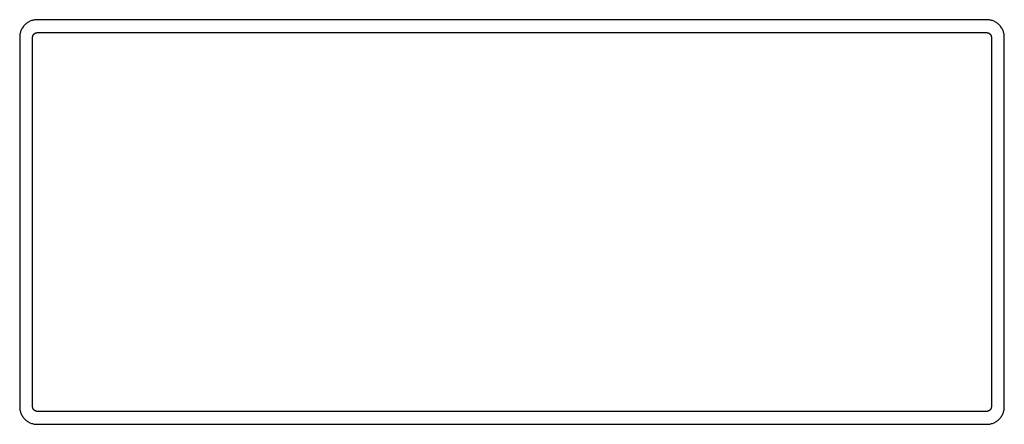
# Model space of a CAD drawing. Header units: millimetres. Extents: x -429 to 783, y -778 to 171.
# Tile 194 of 219: x 223 to 503, y -316 to -201. Entities that reach past the tile are written whole.
import ezdxf

# ---------------------------------------------------------------- set-up
doc = ezdxf.new("R2010")
doc.units = ezdxf.units.MM
doc.layers.get('0').update_dxf_attribs({"true_color": 0x000000})

msp = doc.modelspace()

# ---------------------------------------------------------------- linework, layer by layer
at = {"linetype": 'Continuous', "lineweight": -3}
for points, weights in [([(228.47, -200.56), (223.47, -200.56), (223.47, -205.56)], [1, 0.707106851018, 0.999999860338]), ([(503.47, -205.56), (503.47, -200.56), (498.47, -200.56)], [1, 0.707106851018, 0.999999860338]), ([(227.15, -205.56), (227.15, -204.24), (228.47, -204.24)], [1, 0.707106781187, 1]), ([(498.47, -204.24), (499.79, -204.24), (499.79, -205.56)], [1, 0.707106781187, 1]), ([(223.47, -310.56), (223.47, -315.56), (228.47, -315.56)], [1, 0.707106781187, 1]), ([(228.47, -311.88), (227.15, -311.88), (227.15, -310.56)], [1, 0.707106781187, 1]), ([(499.79, -310.56), (499.79, -311.88), (498.47, -311.88)], [1, 0.707106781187, 1]), ([(498.47, -315.56), (503.47, -315.56), (503.47, -310.56)], [1, 0.707106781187, 1])]:
    msp.add_rational_spline(points, weights, degree=2, dxfattribs=at)
for points in [[(498.47, -200.56), (363.47, -200.56), (228.47, -200.56)], [(228.47, -204.24), (363.47, -204.24), (498.47, -204.24)], [(223.47, -205.56), (223.47, -231.81), (223.47, -258.06)], [(227.15, -310.56), (227.15, -258.06), (227.15, -205.56)], [(499.79, -205.56), (499.79, -258.06), (499.79, -310.56)], [(503.47, -310.56), (503.47, -258.06), (503.47, -205.56)], [(223.47, -258.06), (223.47, -284.31), (223.47, -310.56)], [(498.47, -311.88), (363.47, -311.88), (228.47, -311.88)], [(228.47, -315.56), (363.47, -315.56), (498.47, -315.56)]]:
    msp.add_open_spline(points, degree=2, dxfattribs=at)

doc.saveas('drawing.dxf')
